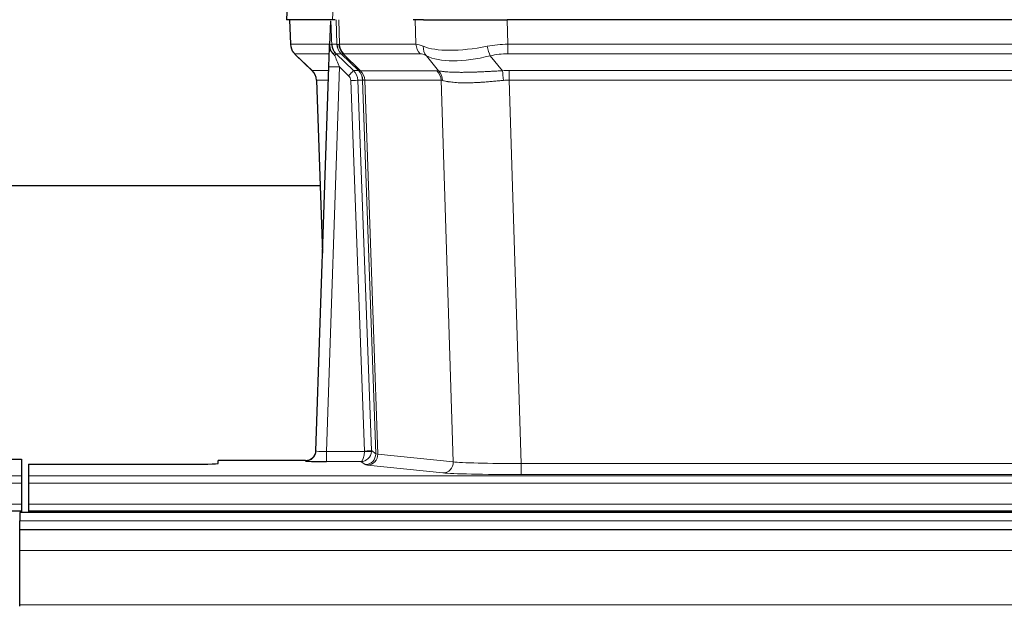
# Model space of a CAD drawing. Header units: inches. Extents: x 0 to 20790, y -12 to 14700.
# Tile 100 of 184: x 3958 to 4239, y 11927 to 12095. Entities that reach past the tile are written whole.
import ezdxf

# ---------------------------------------------------------------- set-up
doc = ezdxf.new("R2010")
doc.units = ezdxf.units.IN
doc.layers.add('1', color=7, linetype='Continuous', true_color=0xffffff)

msp = doc.modelspace()

# ---------------------------------------------------------------- linework, layer by layer
at = {"layer": '1', "color": 2, "linetype": 'Continuous', "lineweight": 25}
for p, q in [((4034.567, 12101.684), (4034.186, 12094.525)), ((4047.321, 12094.525), (4034.203, 12094.525)), ((4035.127, 12094.525), (4035.375, 12087.515)), ((4046.74, 12094.094), (4046.513, 12087.364)), ((4048.105, 12094.525), (4047.321, 12094.525)), ((4073.254, 12094.525), (4070.359, 12094.525)), ((4073.254, 12094.525), (4097.113, 12094.525)), ((4312.336, 12094.525), (4097.113, 12094.525)), ((4046.513, 12087.364), (4046.512, 12087.314)), ((4036.788, 12084.51), (4041.577, 12079.951)), ((4042.615, 11971.67), (4046.304, 12081.046)), ((4042.737, 12077.295), (4044.516, 12028.022)), ((4043.776, 12047.153), (3875.621, 12047.153)), ((4042.608, 11971.536), (4042.615, 11971.67)), ((3950.767, 11969.323), (3958.725, 11969.323)), ((3958.725, 11969.323), (3958.725, 11964.55)), ((4039.628, 11968.904), (4014.725, 11968.904)), ((4014.725, 11968.086), (4014.725, 11968.904)), ((3960.725, 11967.824), (3960.725, 11964.55)), ((3960.725, 11967.824), (4004.725, 11967.824)), ((3958.725, 11964.55), (3958.725, 11962.481)), ((3960.725, 11964.55), (3960.725, 11962.481)), ((3958.725, 11962.481), (3958.725, 11956.455)), ((3960.725, 11962.481), (3960.725, 11956.455)), ((3958.725, 11956.455), (3958.725, 11954.525)), ((3960.725, 11956.455), (3960.725, 11954.525)), ((3470.725, 11954.525), (3958.725, 11954.525)), ((4935.225, 11954.13), (3958.225, 11954.13)), ((3958.225, 11954.13), (3958.225, 11951.765)), ((3958.725, 11954.525), (3958.725, 11954.13)), ((3960.725, 11954.525), (4448.725, 11954.525)), ((3960.725, 11954.525), (3960.725, 11954.13)), ((3958.225, 11949.13), (3958.225, 11951.765)), ((3958.225, 11943.272), (3958.225, 11949.13)), ((4935.225, 11949.13), (3958.225, 11949.13)), ((3958.225, 11927.789), (3958.225, 11943.272)), ((3958.225, 11927.365), (3958.225, 11927.789))]:
    msp.add_line(p, q, dxfattribs=at)
at = {"layer": '1', "color": 110, "linetype": 'Continuous', "lineweight": 13}
for p, q in [((4034.583, 12101.682), (4034.203, 12094.525)), ((4047.321, 12094.525), (4047.694, 12101.682)), ((4035.143, 12094.525), (4035.391, 12087.531)), ((4048.59, 12087.531), (4048.346, 12094.525)), ((4049.131, 12094.525), (4049.375, 12087.531)), ((4071.122, 12087.531), (4070.931, 12094.525)), ((4097.113, 12094.525), (4097.304, 12087.531)), ((4035.391, 12087.531), (4046.519, 12087.531)), ((4047.128, 12087.531), (4048.59, 12087.531)), ((4049.375, 12087.531), (4071.122, 12087.531)), ((4097.304, 12084.793), (4097.304, 12087.531)), ((4097.304, 12087.531), (4312.146, 12087.531)), ((4046.429, 12084.793), (4036.609, 12084.793)), ((4036.705, 12084.601), (4041.518, 12080.02)), ((4049.808, 12084.793), (4048.373, 12084.793)), ((4048.373, 12084.793), (4053.3, 12080.043)), ((4054.737, 12080.037), (4049.846, 12084.781)), ((4050.391, 12084.781), (4055.337, 12079.984)), ((4072.305, 12084.793), (4050.557, 12084.793)), ((4077.574, 12079.917), (4074.081, 12084.234)), ((4092.28, 12084.234), (4095.733, 12079.966)), ((4312.146, 12084.793), (4097.304, 12084.793)), ((4049.302, 12081.05), (4045.608, 11971.509)), ((4051.912, 12078.535), (4049.302, 12081.05)), ((4041.53, 12080.043), (4046.27, 12080.043)), ((4053.3, 12080.043), (4054.712, 12080.043)), ((4055.337, 12079.984), (4077.071, 12079.984)), ((4097.646, 12077.305), (4097.646, 12080.042)), ((4097.646, 12080.042), (4311.804, 12080.042)), ((4046.178, 12077.308), (4042.749, 12077.308)), ((4042.749, 12077.308), (4044.522, 12028.195)), ((4056.414, 11971.604), (4052.523, 12077.167)), ((4054.521, 12077.308), (4058.412, 11971.745)), ((4055.93, 12077.308), (4054.521, 12077.308)), ((4059.64, 11970.848), (4055.93, 12077.308)), ((4056.513, 12077.264), (4060.226, 11970.735)), ((4078.254, 12077.264), (4056.519, 12077.264)), ((4081.711, 11968.488), (4078.254, 12077.264)), ((4311.804, 12077.305), (4097.646, 12077.305)), ((4097.646, 12077.305), (4101.12, 11968.019)), ((4058.412, 11971.745), (4059.64, 11970.848)), ((4039.617, 11968.772), (4039.628, 11968.904)), ((4045.608, 11971.509), (4056.413, 11971.509)), ((4045.608, 11971.509), (4045.608, 11968.614)), ((4060.226, 11970.735), (4081.711, 11968.488)), ((4045.608, 11968.614), (4055.45, 11968.614)), ((4056.644, 11967.742), (4055.45, 11968.614)), ((4078.803, 11965.371), (4057.317, 11967.618)), ((4101.12, 11968.019), (4101.12, 11964.915)), ((4101.12, 11968.019), (4308.33, 11968.019)), ((3470.725, 11964.55), (3958.725, 11964.55)), ((3960.725, 11964.55), (4448.725, 11964.55)), ((4308.33, 11964.915), (4101.12, 11964.915)), ((3470.725, 11962.481), (3958.725, 11962.481)), ((3960.725, 11962.481), (4448.725, 11962.481)), ((3470.725, 11956.455), (3958.725, 11956.455)), ((3960.725, 11956.455), (4448.725, 11956.455)), ((4935.225, 11951.765), (3958.225, 11951.765)), ((4935.225, 11943.272), (3958.225, 11943.272)), ((4935.225, 11927.789), (3958.225, 11927.789))]:
    msp.add_line(p, q, dxfattribs=at)
for centre, major_axis, ratio, start_param, end_param in [((4039.386, 12087.67), (0, 4), 0.9993908, 1.6057029, 2.3736478), ((4045.131, 12087.461), (-1.999, -0.077), 0.1036431, 2.3309857, 3.1065184), ((4052.585, 12087.67), (0, 4), 0.9993908, 1.6057029, 2.3736478), ((4076.384, 12064.67), (-27.808, 22.856), 0.0163197, 6.2307105, 6.2626907), ((4052.623, 12087.658), (1.703, 3.619), 0.9971774, 2.0444506, 2.8128075), ((4075.234, 12097.76), (26.658, 10.191), 0.0473724, 3.1922144, 3.3375655), ((4076.384, 12064.67), (-27.661, 22.629), 0.117212, 6.1415193, 6.1734995), ((4053.087, 12087.658), (-0.603, 3.954), 0.9772749, 1.4578558, 2.2262127), ((4053.253, 12087.67), (0, 4), 0.9702957, 1.6057029, 2.3736478), ((4097.953, 12064.67), (-27.492, 22.639), 0.1155218, 5.9182109, 6.1390417), ((4075.001, 12087.67), (0, 4), 0.9702957, 1.6057029, 2.3736478), ((4076.777, 12087.112), (1.736, 3.604), 0.8689501, 2.008197, 2.795133), ((4097.051, 12097.76), (26.677, 8.186), 0.3267204, 3.5164364, 4.4002733), ((4097.953, 12064.67), (-26.983, 1.545), 0.8452785, 4.7847941, 5.0056249), ((4092.28, 12087.112), (-0.881, 3.902), 0.2224052, 1.5615969, 2.3485329), ((4060.425, 12061.793), (-23.826, 22.997), 0.016839, 6.265741, 6.3949638), ((4046.398, 12084.009), (-1.583, -1.222), 0.0276319, 2.3426468, 3.1139303), ((4046.985, 12083.354), (-1.388, -1.44), 0.0242285, 2.3413968, 3.1173399), ((4049.302, 12081.12), (-1.856, 4.567), 0.0053314, 0.7881854, 1.5839148), ((4051.15, 12087.67), (-3.533, 1.889), 0.9978056, 1.1483129, 1.2948132), ((4073.607, 12061.793), (-23.81, 22.996), 0.0168486, 6.2337622, 6.2657424), ((4075.234, 12097.76), (25.449, 12.923), 0.0600246, 3.1865743, 3.3319254), ((4073.688, 12061.793), (-23.636, 22.829), 0.1185162, 6.1610869, 6.193067), ((4095.257, 12061.793), (-23.46, 22.829), 0.1194803, 5.9401815, 6.1610123), ((4097.051, 12097.76), (25.873, 10.634), 0.4068526, 3.4799804, 4.3638173), ((4097.953, 12061.793), (-16.721, 16.271), 0.9721633, 5.498263, 5.7190938), ((4049.302, 12080.945), (2.998, -0.101), 0.0348797, 1.5719726, 3.1427689), ((4066.399, 12056.026), (-24.879, 24.014), 0.016827, 6.2657537, 6.3097784), ((4038.753, 12077.166), (0, -4), 0.9993908, 1.606401, 2.3736478), ((4051.912, 12078.604), (-1.388, -1.44), 0.0242285, 1.5456675, 3.1173399), ((4050.523, 12077.096), (-1.703, 1.052), 0.998638, 3.7311373, 4.4983841), ((4050.523, 12077.166), (-2.83, 2.828), 0.9993905, 3.9625958, 4.7298425), ((4079.549, 12056.026), (-24.847, 24.013), 0.0168511, 6.2432972, 6.2657507), ((4051.935, 12077.166), (0, -4), 0.9993908, 1.606401, 2.3736478), ((4051.96, 12077.16), (-1.442, -3.731), 0.998056, 1.9750302, 2.7420583), ((4052.635, 12077.107), (-0.019, -4), 0.9702844, 1.6145674, 2.378208), ((4052.641, 12077.107), (0, -4), 0.9702957, 1.6100662, 2.3736478), ((4074.375, 12077.107), (0, -4), 0.9702957, 1.6100662, 2.3736478), ((4101.137, 12055.875), (-24.592, 23.931), 0.1189226, 6.0865623, 6.1615802), ((4074.878, 12077.039), (-0.926, -3.891), 0.9457602, 1.8333412, 2.5978993), ((4098.436, 12056.042), (-17.528, 16.98), 0.9676454, 5.4983426, 5.5781901), ((4095.733, 12077.089), (0.32, -3.987), 0.0824896, 1.6016287, 2.3703401), ((4052.523, 12077.237), (-1.999, -0.074), 0.0348758, 1.5695108, 3.106687), ((4076.772, 12053.148), (-20.849, 24.157), 0.0182437, 6.2485252, 6.2709785), ((4098.441, 12052.998), (-20.559, 24.143), 0.1188179, 6.1116391, 6.1866571), ((4098.436, 12053.165), (-2.819, 24.028), 0.8253154, 6.1813941, 6.2612416), ((4045.621, 11971.771), (3.005, 0.103), 0.0869619, 3.134501, 4.7052973), ((4055.414, 11971.57), (-0.606, 0.798), 0.9977279, 4.0031793, 4.0989447), ((4056.414, 11971.674), (1.999, 0.074), 0.0348758, 4.7111034, 6.2482796), ((4055.414, 11971.64), (-0.383, 2.976), 0.9995817, 4.5240335, 4.619799), ((4039.617, 11971.771), (-2.991, 0.235), 0.9996552, 1.6492063, 3.1415821), ((4055.45, 11971.613), (0.028, 3), 0.3214645, 3.1707908, 4.6805006), ((4055.45, 11971.613), (0.98, 2.84), 0.9849493, 3.4786225, 4.9883323), ((4056.413, 11971.578), (1.997, -0.118), 0.0348391, 4.7144422, 6.2458161), ((4056.644, 11970.741), (-1.769, -2.423), 0.9990158, 0.6312732, 2.2367485), ((4057.317, 11970.617), (-0.312, -2.984), 0.969741, 0.1074293, 1.71115), ((4079.643, 11970.763), (-20.016, 0.105), 0.0266879, 0.0359631, 0.2452873), ((4079.643, 11967.764), (-23.014, 0), 0.0261612, 0.0358052, 0.2451294), ((4078.803, 11968.37), (-0.312, -2.984), 0.969741, 0.1074293, 1.71115), ((4101.126, 11968.516), (-20.013, 0.095), 0.0248544, 0.2452138, 1.5705958), ((4101.126, 11965.517), (23.012, 0), 0.0261647, 3.3867297, 4.7121117)]:
    msp.add_ellipse(centre, major_axis=major_axis, ratio=ratio, start_param=start_param, end_param=end_param, dxfattribs=at)
at = {"layer": '1', "color": 2, "linetype": 'Continuous', "lineweight": 25}
for centre, major_axis, ratio, start_param, end_param in [((4046.304, 12081.221), (0.227, 6.726), 0.0008736, 4.686473, 5.8457525), ((4038.741, 12077.142), (3.886, 0.947), 0.998973, 6.0801535, 6.8477658), ((4063.622, 12053.148), (-20.882, 24.158), 0.0154016, 6.2674704, 6.311495), ((4039.628, 11971.908), (0.15, 3), 0.998739, 3.1914798, 4.7286497), ((4045.621, 11968.772), (6.003, 0), 0.0262109, 3.1395311, 4.7103274), ((4004.725, 11968.086), (-10, 0), 0.0261859, 1.5707963, 3.1415927)]:
    msp.add_ellipse(centre, major_axis=major_axis, ratio=ratio, start_param=start_param, end_param=end_param, dxfattribs=at)
msp.add_open_spline([(4046.74, 12094.094), (4046.778, 12094.098), (4046.836, 12094.105), (4046.861, 12094.112), (4046.864, 12094.116)], degree=3, dxfattribs=at)
at = {"layer": '1', "color": 110, "linetype": 'Continuous', "lineweight": 13}
for points, knots in [([(4046.864, 12094.116), (4046.87, 12093.981), (4046.876, 12093.846), (4046.887, 12093.574), (4046.893, 12093.438), (4046.91, 12093.03), (4046.921, 12092.757), (4046.944, 12092.21), (4046.955, 12091.936), (4046.977, 12091.387), (4046.988, 12091.113), (4047.01, 12090.563), (4047.021, 12090.288), (4047.042, 12089.737), (4047.053, 12089.461), (4047.085, 12088.634), (4047.107, 12088.083), (4047.128, 12087.531)], [0, 0, 0, 0, 0.0625, 0.0625, 0.125, 0.125, 0.25, 0.25, 0.375, 0.375, 0.5, 0.5, 0.625, 0.625, 0.75, 0.75, 1, 1, 1, 1]), ([(4077.574, 12079.917), (4077.72, 12079.896), (4077.884, 12079.874), (4078.249, 12079.828), (4078.45, 12079.803), (4078.724, 12079.773), (4078.78, 12079.767), (4078.894, 12079.755), (4078.952, 12079.749), (4079.13, 12079.732), (4079.253, 12079.72), (4079.632, 12079.686), (4079.902, 12079.665), (4080.472, 12079.625), (4080.773, 12079.607), (4081.408, 12079.576), (4081.741, 12079.562), (4082.266, 12079.546), (4082.445, 12079.542), (4082.72, 12079.536), (4082.812, 12079.534), (4082.953, 12079.531), (4083, 12079.531), (4083.094, 12079.529), (4083.521, 12079.523), (4083.963, 12079.521), (4084.77, 12079.523), (4085.598, 12079.531), (4086.471, 12079.551), (4087.365, 12079.576), (4087.823, 12079.591), (4088.41, 12079.613), (4088.528, 12079.618), (4088.765, 12079.628), (4088.885, 12079.632), (4089.244, 12079.648), (4089.485, 12079.658), (4090.21, 12079.691), (4090.698, 12079.715), (4091.681, 12079.764), (4092.178, 12079.79), (4093.179, 12079.841), (4093.684, 12079.868), (4094.702, 12079.918), (4095.215, 12079.943), (4095.733, 12079.966)], [0, 0, 0, 0, 0.0625, 0.0625, 0.125, 0.125, 0.140625, 0.140625, 0.15625, 0.15625, 0.1875, 0.1875, 0.25, 0.25, 0.3125, 0.3125, 0.375, 0.375, 0.40625, 0.40625, 0.421875, 0.421875, 0.4296875, 0.4296875, 0.4375, 0.5, 0.5, 0.5625, 0.625, 0.625, 0.6875, 0.6875, 0.703125, 0.703125, 0.71875, 0.71875, 0.75, 0.75, 0.8125, 0.8125, 0.875, 0.875, 0.9375, 0.9375, 1, 1, 1, 1]), ([(4056.513, 12077.264), (4056.362, 12077.263), (4056.24, 12077.266), (4056.053, 12077.279), (4055.987, 12077.29), (4055.951, 12077.304)], [0, 0, 0, 0, 0.5, 0.5, 1, 1, 1, 1]), ([(4096.052, 12077.238), (4095.563, 12077.194), (4095.079, 12077.149), (4094.12, 12077.059), (4093.644, 12077.015), (4092.702, 12076.93), (4092.235, 12076.889), (4091.31, 12076.811), (4090.851, 12076.775), (4090.17, 12076.725), (4089.944, 12076.709), (4089.606, 12076.686), (4089.494, 12076.679), (4089.271, 12076.664), (4089.16, 12076.658), (4088.608, 12076.625), (4088.177, 12076.602), (4087.334, 12076.566), (4086.509, 12076.538), (4085.724, 12076.527), (4084.957, 12076.526), (4084.583, 12076.53), (4084.174, 12076.539), (4084.129, 12076.54), (4084.039, 12076.543), (4083.994, 12076.544), (4083.859, 12076.548), (4083.593, 12076.557), (4083.336, 12076.568), (4082.831, 12076.594), (4082.508, 12076.615), (4081.892, 12076.664), (4081.598, 12076.693), (4081.037, 12076.756), (4080.771, 12076.791), (4080.393, 12076.847), (4080.27, 12076.867), (4080.092, 12076.897), (4080.034, 12076.907), (4079.919, 12076.927), (4079.862, 12076.937), (4079.584, 12076.989), (4079.379, 12077.032), (4079.001, 12077.118), (4078.829, 12077.162), (4078.673, 12077.204)], [0, 0, 0, 0, 0.0625, 0.0625, 0.125, 0.125, 0.1875, 0.1875, 0.25, 0.25, 0.28125, 0.28125, 0.296875, 0.296875, 0.3125, 0.3125, 0.375, 0.375, 0.4375, 0.5, 0.5, 0.5625, 0.5625, 0.5703125, 0.5703125, 0.578125, 0.578125, 0.59375, 0.625, 0.625, 0.6875, 0.6875, 0.75, 0.75, 0.8125, 0.8125, 0.84375, 0.84375, 0.859375, 0.859375, 0.875, 0.875, 0.9375, 0.9375, 1, 1, 1, 1])]:
    msp.add_open_spline(points, degree=3, knots=knots, dxfattribs=at)
at = {"layer": '1', "color": 2, "linetype": 'Continuous', "lineweight": 25}
for points, knots in [([(4035.388, 12087.479), (4035.385, 12087.447), (4035.364, 12087.118), (4035.511, 12086.556), (4035.752, 12085.912), (4035.995, 12085.486), (4036.167, 12085.232), (4036.266, 12085.096), (4036.307, 12085.044)], [0, 0, 0, 0, 0.0267984, 0.2769207, 0.4859555, 0.6569382, 0.8419831, 1, 1, 1, 1]), ([(4046.512, 12087.314), (4046.508, 12087.193), (4046.51, 12086.955), (4046.536, 12086.722), (4046.563, 12086.549), (4046.574, 12086.491), (4046.593, 12086.406), (4046.6, 12086.377), (4046.614, 12086.32), (4046.621, 12086.292), (4046.66, 12086.152), (4046.696, 12086.044), (4046.782, 12085.834), (4046.831, 12085.732), (4046.9, 12085.609), (4046.915, 12085.584), (4046.944, 12085.536), (4046.959, 12085.512), (4047.005, 12085.44), (4047.038, 12085.394), (4047.105, 12085.303), (4047.14, 12085.259), (4047.212, 12085.172), (4047.25, 12085.129), (4047.307, 12085.066), (4047.327, 12085.046), (4047.367, 12085.004), (4047.387, 12084.983), (4047.427, 12084.941), (4047.447, 12084.92), (4047.487, 12084.876), (4047.507, 12084.854), (4047.526, 12084.83)], [0, 0, 0, 0, 0.125, 0.25, 0.25, 0.3125, 0.3125, 0.34375, 0.34375, 0.375, 0.375, 0.5, 0.5, 0.625, 0.625, 0.65625, 0.65625, 0.6875, 0.6875, 0.75, 0.75, 0.8125, 0.8125, 0.875, 0.875, 0.90625, 0.90625, 0.9375, 0.9375, 0.96875, 0.96875, 1, 1, 1, 1]), ([(4047.128, 12087.531), (4047.13, 12087.476), (4047.134, 12087.423), (4047.142, 12087.316), (4047.148, 12087.263), (4047.167, 12087.107), (4047.184, 12087.005), (4047.226, 12086.805), (4047.25, 12086.706), (4047.307, 12086.512), (4047.338, 12086.415), (4047.391, 12086.272), (4047.41, 12086.225), (4047.45, 12086.13), (4047.47, 12086.083), (4047.535, 12085.943), (4047.581, 12085.851), (4047.682, 12085.67), (4047.736, 12085.581), (4047.852, 12085.404), (4047.914, 12085.316), (4047.981, 12085.229)], [0, 0, 0, 0, 0.0625, 0.0625, 0.125, 0.125, 0.25, 0.25, 0.375, 0.375, 0.5, 0.5, 0.5625, 0.5625, 0.625, 0.625, 0.75, 0.75, 0.875, 0.875, 1, 1, 1, 1]), ([(4047.526, 12084.83), (4047.597, 12084.743), (4047.669, 12084.658), (4047.782, 12084.534), (4047.82, 12084.493), (4047.898, 12084.412), (4047.937, 12084.372), (4047.976, 12084.333)], [0, 0, 0, 0, 0.5, 0.5, 0.75, 0.75, 1, 1, 1, 1])]:
    msp.add_open_spline(points, degree=3, knots=knots, dxfattribs=at)
at = {"layer": '1', "color": 110, "linetype": 'Continuous', "lineweight": 13}
msp.add_open_spline([(4054.737, 12080.037), (4054.772, 12080.025), (4054.907, 12080.005), (4055.169, 12079.99), (4055.332, 12079.985)], degree=3, dxfattribs=at)
for points, weights in [([(4055.332, 12079.985), (4055.334, 12079.984), (4055.337, 12079.984)], [0.499999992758, 0.500000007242, 0.499999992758]), ([(4056.519, 12077.264), (4056.516, 12077.264), (4056.513, 12077.264)], [0.50000001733, 0.49999998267, 0.50000001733])]:
    msp.add_rational_spline(points, weights, degree=2, dxfattribs=at)

doc.saveas('drawing.dxf')
